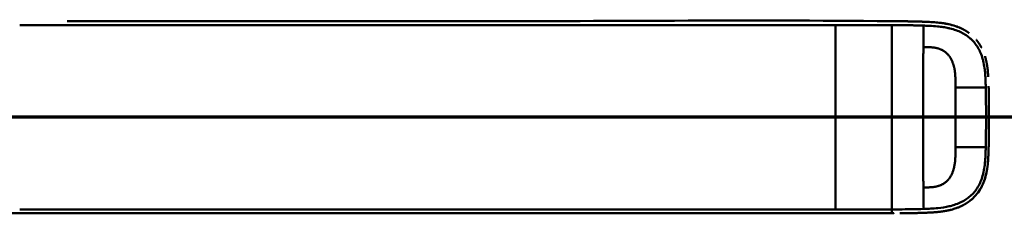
# Model space of a CAD drawing. Header units: millimetres. Extents: x 20 to 833, y 20 to 574.
# Tile 20 of 22: x 581 to 734, y 403 to 434. Entities that reach past the tile are written whole.
import ezdxf

# ---------------------------------------------------------------- set-up
doc = ezdxf.new("R2010")
doc.units = ezdxf.units.MM
doc.header["$LTSCALE"] = 2
for name, color, linetype, lineweight in [('Schnittansichtslinien(DIN)', 7, 'Continuous', 70), ('Sichtbare Kanten(DIN)', 7, 'Continuous', 50), ('Sichtbare tangentiale Kanten(DIN)', 7, 'Continuous', 50)]:
    doc.layers.add(name, color=color, linetype=linetype, lineweight=lineweight)

# ---------------------------------------------------------------- blocks, each defined once
blk = doc.blocks.new('2DTransSchnitt0')
at = {"layer": 'Schnittansichtslinien(DIN)', "linetype": 'Continuous'}
blk.add_line((390.292, 209.235), (259.098, 209.235), dxfattribs=at)

msp = doc.modelspace()

# ---------------------------------------------------------------- linework, layer by layer
at = {"layer": 'Sichtbare Kanten(DIN)'}
for p, q in [((719.159, 433.455), (719.159, 433.455)), ((716.723, 403.47), (716.788, 403.47))]:
    msp.add_line(p, q, dxfattribs=at)
for radius, start, end in [(11.7, 33.30625, 33.34865), (11.6, 32.44432, 32.48803), (11.5, 31.57112, 31.61294), (11.5, 328.39068, 328.43445), (11.7, 326.65937, 326.70471), (11.6, 327.51746, 327.56366)]:
    msp.add_arc((716.932, 418.483), radius, start, end, dxfattribs=at)
for points, degree, knots in [([(587.97, 433.471), (587.971, 433.471), (587.972, 433.471), (587.974, 433.471), (587.976, 433.471), (587.984, 433.471), (587.991, 433.471), (588.01, 433.471), (588.023, 433.471), (588.255, 433.471), (588.474, 433.471), (597.026, 433.471), (605.359, 433.471), (626.192, 433.471), (638.692, 433.471), (673.7, 433.471), (696.211, 433.708), (718.717, 433.461)], 3, [0, 0, 0, 0, 0.0002441, 0.0002441, 0.0007324, 0.0007324, 0.0026855, 0.0026855, 0.0065918, 0.0065918, 0.0722195, 0.0722195, 2.5722195, 2.5722195, 6.3222196, 6.3222196, 13.0748039, 13.0748039, 13.0748039, 13.0748039]), ([(717.678, 433.469), (717.623, 433.469), (717.52, 433.47), (717.416, 433.47), (717.313, 433.47), (717.209, 433.47), (717.16, 433.471)], 5, [0.426031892, 0.426031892, 0.426031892, 0.426031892, 0.426031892, 0.426031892, 0.453945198, 0.478940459, 0.478940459, 0.478940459, 0.478940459, 0.478940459, 0.478940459]), ([(717.678, 433.469), (717.678, 433.469), (717.678, 433.469), (717.678, 433.469), (717.678, 433.469), (717.679, 433.469), (717.679, 433.469), (717.681, 433.469), (717.682, 433.469), (717.687, 433.469), (717.691, 433.469), (717.705, 433.469), (717.716, 433.469), (717.758, 433.468), (717.791, 433.468), (717.919, 433.468), (718.015, 433.467), (718.399, 433.464), (718.687, 433.461), (719.836, 433.447), (720.699, 433.428), (722.134, 433.382), (722.734, 433.36), (724.207, 433.257), (725.077, 433.151), (726.284, 432.857), (726.642, 432.75), (727.115, 432.575), (727.238, 432.526), (727.383, 432.465), (727.406, 432.455), (727.437, 432.442), (727.445, 432.438), (727.457, 432.433), (727.46, 432.432), (727.463, 432.43), (727.464, 432.43), (727.464, 432.43), (727.464, 432.43), (727.464, 432.43), (727.464, 432.43), (727.464, 432.43), (727.464, 432.43), (727.464, 432.43)], 3, [0, 0, 0, 0, 0.0000491, 0.0000491, 0.0000891, 0.0000891, 0.0002091, 0.0002091, 0.0005692, 0.0005692, 0.0016492, 0.0016492, 0.0048893, 0.0048893, 0.0146095, 0.0146095, 0.0437711, 0.0437711, 0.1312516, 0.1312516, 0.3939292, 0.3939292, 0.5799593, 0.5799593, 0.8598793, 0.8598793, 0.9815506, 0.9815506, 1.0251294, 1.0251294, 1.0332986, 1.0332986, 1.036362, 1.036362, 1.037511, 1.037511, 1.0376187, 1.0376187, 1.0376591, 1.0376591, 1.0376718, 1.0376718, 1.0376858, 1.0376858, 1.0376858, 1.0376858]), ([(718.717, 433.461), (718.717, 433.461), (718.717, 433.461), (718.717, 433.461), (718.717, 433.461), (718.718, 433.461), (718.719, 433.461), (718.72, 433.461), (718.722, 433.461), (718.728, 433.461), (718.733, 433.461), (718.758, 433.46), (718.777, 433.46), (718.957, 433.458), (719.121, 433.456), (719.274, 433.454), (719.275, 433.454), (719.274, 433.454)], 3, [0, 0, 0, 0, 0.000011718, 0.000011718, 0.000058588, 0.000058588, 0.000246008, 0.000246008, 0.000620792, 0.000620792, 0.002119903, 0.002119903, 0.008116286, 0.008116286, 0.056609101, 0.056609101, 0.056677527, 0.056677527, 0.056677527, 0.056677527]), ([(718.717, 433.461), (718.717, 433.461), (718.717, 433.461), (718.717, 433.461), (718.717, 433.461), (718.718, 433.461), (718.718, 433.461), (718.72, 433.461), (718.721, 433.461), (718.726, 433.461), (718.729, 433.461), (718.744, 433.461), (718.754, 433.46), (718.797, 433.46), (718.829, 433.46), (718.957, 433.458), (719.053, 433.457), (719.434, 433.452), (719.72, 433.447), (720.435, 433.432), (720.86, 433.422), (721.922, 433.39), (722.552, 433.369), (724.115, 433.268), (725.038, 433.161), (726.293, 432.855), (726.65, 432.747), (727.122, 432.572), (727.246, 432.523), (727.39, 432.462), (727.413, 432.452), (727.444, 432.439), (727.453, 432.435), (727.462, 432.431), (727.462, 432.431), (727.464, 432.43), (727.464, 432.43), (727.464, 432.43), (727.464, 432.43), (727.464, 432.43), (727.464, 432.43), (727.464, 432.43)], 3, [0, 0, 0, 0, 0.00005241, 0.00005241, 0.00009242, 0.00009242, 0.00021245, 0.00021245, 0.0005725, 0.0005725, 0.00165256, 0.00165256, 0.00489264, 0.00489264, 0.01461281, 0.01461281, 0.04377449, 0.04377449, 0.13125587, 0.13125587, 0.2625352, 0.2625352, 0.45952046, 0.45952046, 0.75581351, 0.75581351, 0.87730662, 0.87730662, 0.92088603, 0.92088603, 0.92905535, 0.92905535, 0.93211897, 0.93211897, 0.93240621, 0.93240621, 0.93251398, 0.93251398, 0.93253419, 0.93253419, 0.93255264, 0.93255264, 0.93255264, 0.93255264]), ([(719.855, 433.444), (719.855, 433.444), (719.856, 433.444), (719.856, 433.444), (719.856, 433.444), (719.857, 433.444), (719.857, 433.444), (719.859, 433.444), (719.86, 433.444), (719.863, 433.444), (719.865, 433.444), (719.898, 433.443), (719.93, 433.443), (719.997, 433.441), (720.033, 433.441), (720.195, 433.437), (720.321, 433.434), (720.446, 433.432), (720.448, 433.432), (720.45, 433.431), (720.45, 433.431), (720.45, 433.431)], 3, [0, 0, 0, 0, 0.000037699, 0.000037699, 0.000112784, 0.000112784, 0.000262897, 0.000262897, 0.000563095, 0.000563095, 0.00116347, 0.00116347, 0.010769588, 0.010769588, 0.02174435, 0.02174435, 0.060254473, 0.060254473, 0.060863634, 0.060863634, 0.06090746, 0.06090746, 0.06090746, 0.06090746]), ([(721.114, 433.414), (721.114, 433.414), (721.115, 433.414), (721.115, 433.414), (721.115, 433.414), (721.116, 433.414), (721.116, 433.414), (721.118, 433.414), (721.119, 433.414), (721.123, 433.414), (721.127, 433.414), (721.141, 433.414), (721.152, 433.413), (721.194, 433.412), (721.225, 433.411), (721.351, 433.407), (721.445, 433.404), (721.547, 433.401), (721.556, 433.401), (721.571, 433.4), (721.578, 433.4), (721.584, 433.4), (721.585, 433.4), (721.585, 433.4), (721.585, 433.4), (721.585, 433.4), (721.585, 433.4), (721.585, 433.4), (721.585, 433.4), (721.585, 433.4)], 3, [0, 0, 0, 0, 0.00008353, 0.00008353, 0.00012354, 0.00012354, 0.000243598, 0.000243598, 0.00060375, 0.00060375, 0.001683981, 0.001683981, 0.004924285, 0.004924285, 0.014644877, 0.014644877, 0.043810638, 0.043810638, 0.046544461, 0.046544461, 0.048595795, 0.048595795, 0.048641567, 0.048641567, 0.048665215, 0.048665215, 0.048677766, 0.048677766, 0.048692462, 0.048692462, 0.048692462, 0.048692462]), ([(728.897, 431.599), (728.673, 431.767), (728.396, 431.953), (728.11, 432.121), (727.815, 432.272), (727.514, 432.408), (727.464, 432.43)], 5, [0.94147194, 0.94147194, 0.94147194, 0.94147194, 0.94147194, 0.94147194, 1.09060804, 1.12015227, 1.12015227, 1.12015227, 1.12015227, 1.12015227, 1.12015227]), ([(730.788, 429.375), (730.77, 429.409), (730.631, 429.668), (730.479, 429.918), (730.316, 430.157), (730.141, 430.386), (729.981, 430.576)], 5, [0.63578119, 0.63578119, 0.63578119, 0.63578119, 0.63578119, 0.63578119, 0.65520572, 0.78405735, 0.78405735, 0.78405735, 0.78405735, 0.78405735, 0.78405735]), ([(731.724, 426.286), (731.69, 426.534), (731.633, 426.878), (731.565, 427.221), (731.482, 427.56), (731.385, 427.893), (731.356, 427.987)], 5, [0.31433668, 0.31433668, 0.31433668, 0.31433668, 0.31433668, 0.31433668, 0.43750456, 0.48594884, 0.48594884, 0.48594884, 0.48594884, 0.48594884, 0.48594884]), ([(731.724, 426.286), (731.724, 426.286), (731.724, 426.286), (731.724, 426.286), (731.725, 426.286), (731.725, 426.285), (731.725, 426.285), (731.725, 426.283), (731.725, 426.282), (731.726, 426.277), (731.726, 426.274), (731.728, 426.26), (731.73, 426.249), (731.736, 426.206), (731.74, 426.174), (731.756, 426.046), (731.768, 425.95), (731.811, 425.565), (731.835, 425.274), (731.858, 424.922), (731.862, 424.86), (731.866, 424.798)], 3, [0, 0, 0, 0, 0.00003489, 0.00003489, 0.00007493, 0.00007493, 0.00019502, 0.00019502, 0.00055514, 0.00055514, 0.00163526, 0.00163526, 0.00487537, 0.00487537, 0.01459547, 0.01459547, 0.04375692, 0.04375692, 0.13126731, 0.13126731, 0.14987755, 0.14987755, 0.14987755, 0.14987755]), ([(731.92, 423.338), (731.92, 423.338), (731.92, 423.338), (731.92, 423.337), (731.92, 423.337), (731.92, 423.337), (731.92, 423.336), (731.92, 423.333), (731.92, 423.33), (731.92, 423.314), (731.92, 423.301), (731.923, 423.187), (731.925, 423.086), (731.928, 422.974), (731.928, 422.951), (731.928, 422.951)], 3, [0, 0, 0, 0, 0.000014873, 0.000014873, 0.000074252, 0.000074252, 0.00019292, 0.00019292, 0.001142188, 0.001142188, 0.004938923, 0.004938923, 0.03531761, 0.03531761, 0.038680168, 0.038680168, 0.038680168, 0.038680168]), ([(731.944, 422.144), (731.941, 422.278), (731.939, 422.413), (731.936, 422.548), (731.934, 422.683), (731.931, 422.817), (731.928, 422.951)], 3, [0.366689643, 0.366689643, 0.366689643, 0.366689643, 0.406900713, 0.406900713, 0.406900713, 0.447266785, 0.447266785, 0.447266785, 0.447266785]), ([(731.944, 422.144), (731.944, 422.144), (731.944, 422.143), (731.944, 422.143), (731.944, 422.143), (731.944, 422.142), (731.944, 422.142), (731.944, 422.14), (731.944, 422.139), (731.944, 422.134), (731.944, 422.131), (731.944, 422.116), (731.944, 422.105), (731.945, 422.062), (731.945, 422.03), (731.948, 421.9), (731.949, 421.803), (731.951, 421.679), (731.951, 421.653), (731.952, 421.613), (731.952, 421.599), (731.952, 421.579), (731.953, 421.573), (731.953, 421.563), (731.953, 421.559), (731.953, 421.554), (731.953, 421.553), (731.953, 421.55), (731.953, 421.549), (731.953, 421.548), (731.953, 421.548), (731.953, 421.547), (731.953, 421.547), (731.953, 421.547), (731.953, 421.547), (731.953, 421.546), (731.953, 421.546), (731.953, 421.546), (731.953, 421.546), (731.953, 421.546)], 3, [0, 0, 0, 0, 0.000053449, 0.000053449, 0.000093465, 0.000093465, 0.000213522, 0.000213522, 0.000573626, 0.000573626, 0.001653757, 0.001653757, 0.004893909, 0.004893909, 0.014614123, 0.014614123, 0.043774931, 0.043774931, 0.051769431, 0.051769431, 0.055766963, 0.055766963, 0.057765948, 0.057765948, 0.05876565, 0.05876565, 0.059265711, 0.059265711, 0.059515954, 0.059515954, 0.059641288, 0.059641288, 0.059704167, 0.059704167, 0.059735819, 0.059735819, 0.059751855, 0.059751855, 0.059768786, 0.059768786, 0.059768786, 0.059768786]), ([(731.961, 420.959), (731.959, 421.1), (731.957, 421.241), (731.955, 421.382), (731.955, 421.436), (731.954, 421.491), (731.953, 421.546)], 3, [0.248417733, 0.248417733, 0.248417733, 0.248417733, 0.290654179, 0.290654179, 0.290654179, 0.307101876, 0.307101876, 0.307101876, 0.307101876]), ([(731.961, 420.959), (731.961, 420.959), (731.961, 420.959), (731.961, 420.958), (731.961, 420.958), (731.961, 420.958), (731.961, 420.957), (731.961, 420.956), (731.961, 420.954), (731.961, 420.95), (731.961, 420.946), (731.961, 420.932), (731.961, 420.921), (731.962, 420.878), (731.962, 420.845), (731.963, 420.716), (731.964, 420.618), (731.966, 420.497), (731.966, 420.473), (731.966, 420.436), (731.966, 420.424), (731.966, 420.406), (731.966, 420.4), (731.967, 420.391), (731.967, 420.388), (731.967, 420.383), (731.967, 420.382), (731.967, 420.379), (731.967, 420.379), (731.967, 420.377), (731.967, 420.377), (731.967, 420.376), (731.967, 420.376), (731.967, 420.376), (731.967, 420.376), (731.967, 420.376), (731.967, 420.376), (731.967, 420.376), (731.967, 420.376), (731.967, 420.376)], 3, [0, 0, 0, 0, 0.000031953, 0.000031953, 0.000071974, 0.000071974, 0.000192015, 0.000192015, 0.000552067, 0.000552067, 0.001632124, 0.001632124, 0.004872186, 0.004872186, 0.014592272, 0.014592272, 0.043752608, 0.043752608, 0.05104132, 0.05104132, 0.054685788, 0.054685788, 0.056508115, 0.056508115, 0.057419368, 0.057419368, 0.057875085, 0.057875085, 0.058103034, 0.058103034, 0.0582171, 0.0582171, 0.058274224, 0.058274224, 0.058302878, 0.058302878, 0.058317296, 0.058317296, 0.058332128, 0.058332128, 0.058332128, 0.058332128]), ([(731.971, 419.797), (731.97, 419.938), (731.969, 420.078), (731.968, 420.218), (731.968, 420.27), (731.967, 420.323), (731.967, 420.376)], 3, [0.132443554, 0.132443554, 0.132443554, 0.132443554, 0.174407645, 0.174407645, 0.174407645, 0.190155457, 0.190155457, 0.190155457, 0.190155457]), ([(731.975, 418.693), (731.975, 418.693), (731.975, 418.693), (731.975, 418.692), (731.975, 418.692), (731.975, 418.692), (731.975, 418.691), (731.975, 418.69), (731.975, 418.688), (731.975, 418.684), (731.975, 418.68), (731.975, 418.666), (731.975, 418.655), (731.975, 418.612), (731.975, 418.579), (731.975, 418.45), (731.975, 418.352), (731.975, 417.964), (731.974, 417.672), (731.97, 416.943), (731.967, 416.506), (731.958, 415.74), (731.953, 415.412), (731.933, 414.132), (731.923, 413.177), (731.871, 412.227)], 3, [0, 0, 0, 0, 0.00008576, 0.00008576, 0.00012576, 0.00012576, 0.00024577, 0.00024577, 0.00060577, 0.00060577, 0.00168578, 0.00168578, 0.0049258, 0.0049258, 0.01464581, 0.01464581, 0.04380589, 0.04380589, 0.13128689, 0.13128689, 0.26250768, 0.26250768, 0.36092522, 0.36092522, 0.64677921, 0.64677921, 0.64677921, 0.64677921]), ([(731.971, 419.797), (731.971, 419.797), (731.971, 419.797), (731.971, 419.797), (731.971, 419.796), (731.971, 419.796), (731.971, 419.796), (731.971, 419.794), (731.971, 419.793), (731.971, 419.788), (731.971, 419.784), (731.971, 419.77), (731.971, 419.759), (731.972, 419.716), (731.972, 419.684), (731.972, 419.554), (731.973, 419.457), (731.975, 419.068), (731.975, 418.776), (731.975, 418.047), (731.974, 417.61), (731.969, 416.767), (731.965, 416.372), (731.96, 415.956)], 3, [0, 0, 0, 0, 0.00006518, 0.00006518, 0.00010518, 0.00010518, 0.00022519, 0.00022519, 0.00058521, 0.00058521, 0.00166523, 0.00166523, 0.00490526, 0.00490526, 0.01462529, 0.01462529, 0.04378543, 0.04378543, 0.13126692, 0.13126692, 0.26248759, 0.26248759, 0.38414891, 0.38414891, 0.38414891, 0.38414891]), ([(731.973, 417.6), (731.974, 417.658), (731.974, 417.759), (731.974, 417.861), (731.975, 417.962), (731.975, 418.064), (731.975, 418.108)], 5, [0.378128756, 0.378128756, 0.378128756, 0.378128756, 0.378128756, 0.378128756, 0.40694036, 0.42880411, 0.42880411, 0.42880411, 0.42880411, 0.42880411, 0.42880411]), ([(731.966, 416.527), (731.966, 416.527), (731.966, 416.526), (731.966, 416.526), (731.966, 416.526), (731.966, 416.525), (731.966, 416.525), (731.966, 416.523), (731.966, 416.522), (731.966, 416.517), (731.966, 416.514), (731.966, 416.499), (731.966, 416.488), (731.966, 416.445), (731.965, 416.413), (731.964, 416.283), (731.963, 416.186), (731.96, 415.924), (731.958, 415.758), (731.956, 415.593)], 3, [0, 0, 0, 0, 0.000075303, 0.000075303, 0.000115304, 0.000115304, 0.000235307, 0.000235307, 0.000595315, 0.000595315, 0.001675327, 0.001675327, 0.004915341, 0.004915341, 0.014635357, 0.014635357, 0.043795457, 0.043795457, 0.093385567, 0.093385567, 0.093385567, 0.093385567]), ([(731.953, 415.373), (731.953, 415.369), (731.951, 415.267), (731.942, 414.674), (731.932, 414.134), (731.919, 413.594)], 3, [0.11540999, 0.11540999, 0.11540999, 0.11540999, 0.13127697, 0.13127697, 0.29329903, 0.29329903, 0.29329903, 0.29329903]), ([(731.928, 413.987), (731.928, 413.987), (731.928, 413.987), (731.928, 413.987), (731.928, 413.987), (731.928, 413.986), (731.928, 413.986), (731.928, 413.984), (731.928, 413.983), (731.928, 413.978), (731.928, 413.975), (731.927, 413.96), (731.927, 413.95), (731.926, 413.906), (731.926, 413.874), (731.923, 413.759), (731.921, 413.677), (731.919, 413.594)], 3, [0, 0, 0, 0, 0.000033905, 0.000033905, 0.000073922, 0.000073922, 0.000193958, 0.000193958, 0.000554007, 0.000554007, 0.001634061, 0.001634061, 0.004874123, 0.004874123, 0.014594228, 0.014594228, 0.039322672, 0.039322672, 0.039322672, 0.039322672]), ([(731.953, 415.373), (731.953, 415.373), (731.953, 415.373), (731.953, 415.372), (731.953, 415.372), (731.953, 415.372), (731.953, 415.371), (731.953, 415.37), (731.953, 415.368), (731.953, 415.364), (731.952, 415.36), (731.952, 415.346), (731.952, 415.335), (731.951, 415.292), (731.951, 415.259), (731.949, 415.13), (731.947, 415.033), (731.945, 414.899), (731.945, 414.862), (731.944, 414.812), (731.944, 414.799), (731.943, 414.782), (731.943, 414.78), (731.943, 414.777), (731.943, 414.777), (731.943, 414.776), (731.943, 414.776), (731.943, 414.776), (731.943, 414.776), (731.943, 414.776), (731.943, 414.776), (731.943, 414.776)], 3, [0, 0, 0, 0, 0.000042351, 0.000042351, 0.000082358, 0.000082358, 0.000202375, 0.000202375, 0.000562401, 0.000562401, 0.001642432, 0.001642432, 0.004882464, 0.004882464, 0.014602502, 0.014602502, 0.043762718, 0.043762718, 0.054697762, 0.054697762, 0.058798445, 0.058798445, 0.059567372, 0.059567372, 0.059642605, 0.059642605, 0.059680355, 0.059680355, 0.059699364, 0.059699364, 0.059718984, 0.059718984, 0.059718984, 0.059718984]), ([(731.953, 415.373), (731.953, 415.367), (731.951, 415.261), (731.949, 415.114), (731.947, 415.023), (731.945, 414.899), (731.945, 414.865), (731.944, 414.819), (731.944, 414.806), (731.943, 414.788), (731.943, 414.784), (731.943, 414.778), (731.943, 414.778), (731.943, 414.777), (731.943, 414.777), (731.943, 414.776), (731.943, 414.776), (731.943, 414.776), (731.943, 414.776), (731.943, 414.776), (731.943, 414.776), (731.943, 414.776)], 3, [0.442471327, 0.442471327, 0.442471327, 0.442471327, 0.459325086, 0.459325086, 0.486465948, 0.486465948, 0.496643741, 0.496643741, 0.500460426, 0.500460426, 0.501891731, 0.501891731, 0.502039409, 0.502039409, 0.502113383, 0.502113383, 0.502150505, 0.502150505, 0.502169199, 0.502169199, 0.502188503, 0.502188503, 0.502188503, 0.502188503]), ([(731.919, 413.594), (731.902, 412.856), (731.878, 412.114), (731.732, 410.568), (731.599, 409.755), (731.289, 408.735), (731.202, 408.485), (731.07, 408.161), (731.035, 408.081), (730.988, 407.975), (730.976, 407.948), (730.946, 407.883), (730.919, 407.827), (730.908, 407.805)], 3, [0, 0, 0, 0, 0.22193197, 0.22193197, 0.46716063, 0.46716063, 0.54829254, 0.54829254, 0.57530613, 0.57530613, 0.58430947, 0.58430947, 0.59766622, 0.59766622, 0.59766622, 0.59766622]), ([(731.455, 409.302), (731.462, 409.327), (731.543, 409.635), (731.611, 409.947), (731.669, 410.261), (731.716, 410.576), (731.753, 410.866)], 5, [1.29338836, 1.29338836, 1.29338836, 1.29338836, 1.29338836, 1.29338836, 1.30638847, 1.4503927, 1.4503927, 1.4503927, 1.4503927, 1.4503927, 1.4503927]), ([(731.455, 409.302), (731.455, 409.301), (731.455, 409.301), (731.455, 409.301), (731.455, 409.301), (731.455, 409.301), (731.455, 409.301), (731.455, 409.3), (731.455, 409.299), (731.453, 409.291), (731.451, 409.283), (731.446, 409.266), (731.443, 409.257), (731.434, 409.223), (731.427, 409.198), (731.383, 409.042), (731.344, 408.911), (731.244, 408.608), (731.181, 408.437), (730.818, 407.538), (730.408, 406.855), (729.732, 406.078), (729.539, 405.883), (729.269, 405.641), (729.2, 405.582), (729.106, 405.506), (729.083, 405.487), (729.03, 405.444), (728.992, 405.415), (728.969, 405.397)], 3, [0, 0, 0, 0, 0.00001917, 0.00001917, 0.00005748, 0.00005748, 0.0001341, 0.0001341, 0.00028731, 0.00028731, 0.00273867, 0.00273867, 0.00568458, 0.00568458, 0.01354037, 0.01354037, 0.0554501, 0.0554501, 0.11134724, 0.11134724, 0.35517064, 0.35517064, 0.44356655, 0.44356655, 0.47298673, 0.47298673, 0.48279188, 0.48279188, 0.49507845, 0.49507845, 0.49507845, 0.49507845]), ([(730.096, 406.505), (730.229, 406.672), (730.409, 406.918), (730.576, 407.176), (730.729, 407.445), (730.869, 407.723), (730.908, 407.805)], 5, [0.97812109, 0.97812109, 0.97812109, 0.97812109, 0.97812109, 0.97812109, 1.08869603, 1.13469167, 1.13469167, 1.13469167, 1.13469167, 1.13469167, 1.13469167]), ([(727.357, 404.465), (727.429, 404.496), (727.769, 404.644), (728.101, 404.813), (728.424, 405.003), (728.734, 405.216), (728.969, 405.397)], 5, [0.61062923, 0.61062923, 0.61062923, 0.61062923, 0.61062923, 0.61062923, 0.65331117, 0.81171679, 0.81171679, 0.81171679, 0.81171679, 0.81171679, 0.81171679]), ([(567.704, 403.47), (568.133, 403.47), (568.574, 403.47), (569.024, 403.47), (571.555, 403.47), (574.296, 403.47), (577.037, 403.47), (579.286, 403.47), (581.557, 403.47), (583.827, 403.47), (593.931, 403.47), (604.08, 403.47), (614.203, 403.47), (631.111, 403.47), (648.037, 403.47), (664.95, 403.47), (673.406, 403.47), (681.866, 403.47), (690.323, 403.47), (694.552, 403.47), (698.779, 403.47), (703.009, 403.47), (705.673, 403.47), (708.35, 403.47), (710.996, 403.47), (712.551, 403.47), (714.084, 403.47), (715.631, 403.47), (715.993, 403.47), (716.35, 403.47), (716.723, 403.47)], 3, [4.0756553, 4.0756553, 4.0756553, 4.0756553, 4.2235005, 4.2235005, 4.2235005, 5.0551855, 5.0551855, 5.0551855, 5.7376751, 5.7376751, 5.7376751, 8.7756456, 8.7756456, 8.7756456, 13.8502555, 13.8502555, 13.8502555, 16.3875605, 16.3875605, 16.3875605, 17.6562129, 17.6562129, 17.6562129, 18.4553381, 18.4553381, 18.4553381, 18.9248654, 18.9248654, 18.9248654, 19.0347624, 19.0347624, 19.0347624, 19.0347624]), ([(717.094, 403.47), (717.094, 403.47), (717.094, 403.47), (717.094, 403.47), (717.094, 403.47), (717.094, 403.47), (717.093, 403.47), (717.093, 403.47), (717.092, 403.47), (717.09, 403.47), (717.088, 403.47), (717.068, 403.47), (717.05, 403.47), (717.008, 403.47), (716.984, 403.47), (716.928, 403.47), (716.895, 403.47), (716.853, 403.47), (716.842, 403.47), (716.827, 403.47), (716.824, 403.47), (716.819, 403.47), (716.818, 403.47), (716.816, 403.47), (716.816, 403.47), (716.815, 403.47), (716.815, 403.47), (716.815, 403.47), (716.815, 403.47), (716.815, 403.47)], 3, [0, 0, 0, 0, 0.000010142, 0.000010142, 0.000037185, 0.000037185, 0.000109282, 0.000109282, 0.000301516, 0.000301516, 0.000814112, 0.000814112, 0.00628175, 0.00628175, 0.013571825, 0.013571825, 0.023292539, 0.023292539, 0.026532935, 0.026532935, 0.027613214, 0.027613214, 0.02797342, 0.02797342, 0.028093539, 0.028093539, 0.028133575, 0.028133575, 0.028179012, 0.028179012, 0.028179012, 0.028179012]), ([(719.211, 403.487), (719.211, 403.487), (719.21, 403.487), (719.21, 403.487), (719.21, 403.487), (719.209, 403.487), (719.209, 403.487), (719.207, 403.487), (719.206, 403.486), (719.202, 403.486), (719.198, 403.486), (719.184, 403.486), (719.173, 403.486), (719.131, 403.485), (719.099, 403.485), (718.972, 403.483), (718.876, 403.482), (718.751, 403.481), (718.722, 403.48), (718.679, 403.48), (718.664, 403.48), (718.642, 403.48), (718.635, 403.479), (718.624, 403.479), (718.62, 403.479), (718.615, 403.479), (718.613, 403.479), (718.61, 403.479), (718.609, 403.479), (718.608, 403.479), (718.608, 403.479), (718.607, 403.479), (718.607, 403.479), (718.606, 403.479), (718.606, 403.479), (718.606, 403.479), (718.606, 403.479), (718.606, 403.479), (718.606, 403.479), (718.606, 403.479)], 3, [0, 0, 0, 0, 0.000043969, 0.000043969, 0.000083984, 0.000083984, 0.000204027, 0.000204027, 0.000564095, 0.000564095, 0.001644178, 0.001644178, 0.004884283, 0.004884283, 0.014604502, 0.014604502, 0.04376599, 0.04376599, 0.052593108, 0.052593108, 0.057007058, 0.057007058, 0.059214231, 0.059214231, 0.060317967, 0.060317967, 0.060869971, 0.060869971, 0.061146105, 0.061146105, 0.061284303, 0.061284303, 0.061353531, 0.061353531, 0.061388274, 0.061388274, 0.061405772, 0.061405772, 0.061423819, 0.061423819, 0.061423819, 0.061423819]), ([(719.211, 403.487), (719.221, 403.487), (719.231, 403.487), (719.435, 403.49), (719.627, 403.493), (719.819, 403.496)], 3, [0.247650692, 0.247650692, 0.247650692, 0.247650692, 0.250845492, 0.250845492, 0.310534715, 0.310534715, 0.310534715, 0.310534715]), ([(720.428, 403.509), (720.428, 403.509), (720.428, 403.509), (720.428, 403.509), (720.428, 403.509), (720.427, 403.509), (720.427, 403.509), (720.425, 403.509), (720.424, 403.509), (720.42, 403.509), (720.416, 403.509), (720.402, 403.509), (720.392, 403.508), (720.35, 403.507), (720.318, 403.507), (720.192, 403.504), (720.097, 403.502), (719.971, 403.499), (719.941, 403.499), (719.895, 403.498), (719.88, 403.498), (719.857, 403.497), (719.849, 403.497), (719.838, 403.497), (719.834, 403.497), (719.828, 403.497), (719.826, 403.497), (719.823, 403.497), (719.823, 403.497), (719.821, 403.496), (719.821, 403.496), (719.82, 403.496), (719.82, 403.496), (719.819, 403.496), (719.819, 403.496), (719.819, 403.496), (719.819, 403.496), (719.819, 403.496), (719.819, 403.496), (719.819, 403.496)], 3, [0, 0, 0, 0, 0.000046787, 0.000046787, 0.000086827, 0.000086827, 0.000206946, 0.000206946, 0.000567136, 0.000567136, 0.001647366, 0.001647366, 0.004887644, 0.004887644, 0.014608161, 0.014608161, 0.043771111, 0.043771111, 0.053078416, 0.053078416, 0.057732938, 0.057732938, 0.060060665, 0.060060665, 0.061224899, 0.061224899, 0.061807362, 0.061807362, 0.062098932, 0.062098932, 0.062245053, 0.062245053, 0.062318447, 0.062318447, 0.062355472, 0.062355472, 0.062374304, 0.062374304, 0.062394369, 0.062394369, 0.062394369, 0.062394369]), ([(720.428, 403.509), (720.437, 403.509), (720.445, 403.51), (720.655, 403.514), (720.857, 403.519), (721.072, 403.526), (721.086, 403.526), (721.101, 403.526)], 3, [0.373932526, 0.373932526, 0.373932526, 0.373932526, 0.376597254, 0.376597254, 0.439473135, 0.439473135, 0.443987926, 0.443987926, 0.443987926, 0.443987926]), ([(721.59, 403.541), (721.59, 403.541), (721.589, 403.541), (721.589, 403.541), (721.589, 403.541), (721.589, 403.541), (721.589, 403.541), (721.588, 403.541), (721.587, 403.541), (721.584, 403.541), (721.582, 403.541), (721.573, 403.541), (721.567, 403.541), (721.541, 403.54), (721.521, 403.539), (721.443, 403.537), (721.383, 403.535), (721.287, 403.532), (721.25, 403.531), (721.194, 403.529), (721.176, 403.529), (721.148, 403.528), (721.138, 403.527), (721.124, 403.527), (721.12, 403.527), (721.113, 403.527), (721.11, 403.527), (721.107, 403.527), (721.105, 403.527), (721.104, 403.526), (721.103, 403.526), (721.102, 403.526), (721.102, 403.526), (721.101, 403.526), (721.101, 403.526), (721.101, 403.526), (721.101, 403.526), (721.101, 403.526), (721.101, 403.526), (721.101, 403.526), (721.101, 403.526), (721.101, 403.526)], 3, [0, 0, 0, 0, 0.000030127, 0.000030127, 0.00007034, 0.00007034, 0.000146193, 0.000146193, 0.000373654, 0.000373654, 0.001055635, 0.001055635, 0.003100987, 0.003100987, 0.009236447, 0.009236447, 0.027643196, 0.027643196, 0.039082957, 0.039082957, 0.044805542, 0.044805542, 0.047668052, 0.047668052, 0.049100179, 0.049100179, 0.049817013, 0.049817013, 0.050176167, 0.050176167, 0.050356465, 0.050356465, 0.050447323, 0.050447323, 0.050493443, 0.050493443, 0.050517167, 0.050517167, 0.050529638, 0.050529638, 0.050543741, 0.050543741, 0.050543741, 0.050543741]), ([(721.59, 403.541), (721.613, 403.542), (721.636, 403.543), (721.702, 403.545), (721.745, 403.547), (721.788, 403.548)], 3, [0.495122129, 0.495122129, 0.495122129, 0.495122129, 0.502349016, 0.502349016, 0.515895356, 0.515895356, 0.515895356, 0.515895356]), ([(721.788, 403.548), (721.788, 403.548), (722.204, 403.562), (722.988, 403.593), (723.765, 403.64), (724.524, 403.721), (725.271, 403.852), (725.62, 403.927)], 5, [0, 0, 0, 0, 0, 0, 0.00023388, 0.21792631, 0.41257681, 0.41257681, 0.41257681, 0.41257681, 0.41257681, 0.41257681]), ([(727.357, 404.465), (727.357, 404.465), (727.357, 404.465), (727.356, 404.465), (727.356, 404.465), (727.356, 404.465), (727.355, 404.464), (727.354, 404.464), (727.352, 404.463), (727.346, 404.46), (727.341, 404.458), (727.324, 404.451), (727.312, 404.446), (727.233, 404.414), (727.167, 404.387), (727.01, 404.327), (726.92, 404.294), (726.586, 404.178), (726.339, 404.103), (726.005, 404.016), (725.921, 403.995), (725.808, 403.969), (725.78, 403.962), (725.708, 403.946), (725.65, 403.933), (725.62, 403.927)], 3, [0, 0, 0, 0, 0.00001147, 0.00001147, 0.00004801, 0.00004801, 0.00019399, 0.00019399, 0.00077765, 0.00077765, 0.0024395, 0.0024395, 0.006871, 0.006871, 0.03050718, 0.03050718, 0.06202333, 0.06202333, 0.14611606, 0.14611606, 0.17412924, 0.17412924, 0.18346635, 0.18346635, 0.19788022, 0.19788022, 0.19788022, 0.19788022])]:
    msp.add_open_spline(points, degree=degree, knots=knots, dxfattribs=at)
for points, degree in [([(722.693, 433.356), (722.513, 433.365), (722.332, 433.373), (722.151, 433.38), (721.97, 433.387), (721.788, 433.393)], 5), ([(725.773, 432.98), (725.447, 433.055), (725.118, 433.118), (724.787, 433.17), (724.454, 433.213), (724.119, 433.249)], 5), ([(718.022, 403.474), (718.218, 403.476), (718.412, 403.477), (718.606, 403.479)], 3)]:
    msp.add_open_spline(points, degree=degree, dxfattribs=at)
at = {"layer": 'Sichtbare tangentiale Kanten(DIN)'}
for p, q in [((726.744, 423.128), (726.744, 423.137)), ((731.468, 423.128), (726.744, 423.128)), ((708, 418.471), (580.527, 418.471)), ((731.468, 413.813), (726.744, 413.813)), ((726.744, 413.813), (726.744, 413.804)), ((716.781, 404.081), (716.789, 404.081))]:
    msp.add_line(p, q, dxfattribs=at)
for centre, major_axis, start_param, end_param in [((726.826, 417.911), (-0.005, 10.727), 1.0628535, 1.5185692), ((726.826, 419.03), (-0.005, -10.727), 4.7645546, 5.2203318)]:
    msp.add_ellipse(centre, major_axis=major_axis, ratio=0.0085792, start_param=start_param, end_param=end_param, dxfattribs=at)
for points, degree, knots in [([(580.527, 432.86), (581.855, 432.86), (583.183, 432.86), (584.511, 432.86), (585.063, 432.86), (585.615, 432.86), (586.167, 432.86), (586.942, 432.86), (587.716, 432.86), (588.49, 432.86), (588.903, 432.86), (589.315, 432.86), (589.727, 432.86), (590.643, 432.86), (591.559, 432.86), (592.475, 432.86), (599.115, 432.86), (605.755, 432.86), (612.394, 432.86)], 3, [0, 0, 0, 0, 0.3984119, 0.3984119, 0.3984119, 0.558361, 0.558361, 0.558361, 0.7963648, 0.7963648, 0.7963648, 0.9137852, 0.9137852, 0.9137852, 1.1948602, 1.1948602, 1.1948602, 3.18679, 3.18679, 3.18679, 3.18679]), ([(612.394, 432.86), (638.952, 432.86), (665.509, 432.86), (692.067, 432.86), (693.445, 432.86), (694.823, 432.86), (696.201, 432.86), (697.478, 432.86), (698.756, 432.86), (700.033, 432.86), (702.689, 432.86), (705.345, 432.86), (708, 432.86)], 3, [3.18679, 3.18679, 3.18679, 3.18679, 11.1540994, 11.1540994, 11.1540994, 11.5711487, 11.5711487, 11.5711487, 11.9507559, 11.9507559, 11.9507559, 12.7474629, 12.7474629, 12.7474629, 12.7474629]), ([(708, 432.86), (708.169, 432.86), (708.34, 432.86), (708.509, 432.86), (708.707, 432.86), (708.905, 432.86), (709.121, 432.86), (709.52, 432.86), (709.868, 432.86), (710.207, 432.86), (710.24, 432.86), (710.276, 432.86), (710.314, 432.86), (710.663, 432.86), (710.988, 432.86), (711.32, 432.86), (711.685, 432.86), (712.046, 432.86), (712.409, 432.86), (712.772, 432.86), (713.133, 432.86), (713.49, 432.86), (713.628, 432.86), (713.769, 432.86), (713.91, 432.86), (714.136, 432.86), (714.359, 432.86), (714.585, 432.86), (714.956, 432.86), (715.323, 432.86), (715.694, 432.86), (716.056, 432.86), (716.421, 432.86), (716.772, 432.86), (716.782, 432.86), (716.785, 432.86), (716.789, 432.86)], 3, [0, 0, 0, 0, 0.05078067, 0.05078067, 0.05078067, 0.1102021, 0.1102021, 0.1102021, 0.2202767, 0.2202767, 0.2202767, 0.23095286, 0.23095286, 0.23095286, 0.33022951, 0.33022951, 0.33022951, 0.4395805, 0.4395805, 0.4395805, 0.54854182, 0.54854182, 0.54854182, 0.59063446, 0.59063446, 0.59063446, 0.6580998, 0.6580998, 0.6580998, 0.76890548, 0.76890548, 0.76890548, 0.8770848, 0.8770848, 0.8770848, 0.87997457, 0.87997457, 0.87997457, 0.87997457]), ([(716.789, 432.86), (716.808, 432.86), (716.828, 432.86), (716.848, 432.86), (717.058, 432.86), (717.265, 432.86), (717.472, 432.859), (717.679, 432.859), (717.885, 432.858), (718.092, 432.856), (718.299, 432.855), (718.505, 432.853), (718.71, 432.851), (718.787, 432.85), (718.864, 432.849), (718.942, 432.848), (719.07, 432.847), (719.199, 432.845), (719.328, 432.843), (719.535, 432.84), (719.739, 432.837), (719.943, 432.833), (720.147, 432.829), (720.352, 432.825), (720.557, 432.82), (720.762, 432.815), (720.965, 432.81), (721.166, 432.804), (721.367, 432.798), (721.57, 432.792), (721.772, 432.785)], 3, [0, 0, 0, 0, 0.00593799, 0.00593799, 0.00593799, 0.06876696, 0.06876696, 0.06876696, 0.13141451, 0.13141451, 0.13141451, 0.19404693, 0.19404693, 0.19404693, 0.2177013, 0.2177013, 0.2177013, 0.25674204, 0.25674204, 0.25674204, 0.3195011, 0.3195011, 0.3195011, 0.38223166, 0.38223166, 0.38223166, 0.44495846, 0.44495846, 0.44495846, 0.5075707, 0.5075707, 0.5075707, 0.5075707]), ([(721.772, 432.785), (721.815, 432.783), (721.859, 432.782), (721.903, 432.78), (722.169, 432.771), (722.434, 432.761), (722.693, 432.748), (723.109, 432.728), (723.52, 432.702), (723.942, 432.662), (724.233, 432.634), (724.522, 432.6), (724.802, 432.558), (725.082, 432.516), (725.35, 432.468), (725.616, 432.41), (725.704, 432.391), (725.793, 432.37), (725.883, 432.348), (726.2, 432.271), (726.514, 432.178), (726.812, 432.072), (727.11, 431.965), (727.395, 431.845), (727.676, 431.704), (727.922, 431.581), (728.166, 431.441), (728.397, 431.287), (728.628, 431.133), (728.844, 430.968), (729.05, 430.787), (729.103, 430.741), (729.156, 430.693), (729.208, 430.644), (729.437, 430.428), (729.649, 430.194), (729.842, 429.944), (730.035, 429.694), (730.209, 429.427), (730.363, 429.148), (730.511, 428.878), (730.641, 428.597), (730.755, 428.302), (730.869, 428.007), (730.967, 427.697), (731.052, 427.364), (731.058, 427.34), (731.064, 427.318), (731.069, 427.297), (731.158, 426.933), (731.232, 426.539), (731.289, 426.114), (731.323, 425.855), (731.349, 425.608), (731.371, 425.347), (731.374, 425.315), (731.376, 425.286), (731.378, 425.258), (731.404, 424.93), (731.423, 424.593), (731.437, 424.241), (731.451, 423.888), (731.457, 423.625), (731.468, 423.128)], 3, [0, 0, 0, 0, 0.0135271, 0.0135271, 0.0135271, 0.0957917, 0.0957917, 0.0957917, 0.2275588, 0.2275588, 0.2275588, 0.3181985, 0.3181985, 0.3181985, 0.4088383, 0.4088383, 0.4088383, 0.4385873, 0.4385873, 0.4385873, 0.5430912, 0.5430912, 0.5430912, 0.6475951, 0.6475951, 0.6475951, 0.7390043, 0.7390043, 0.7390043, 0.8304135, 0.8304135, 0.8304135, 0.8537246, 0.8537246, 0.8537246, 0.9560852, 0.9560852, 0.9560852, 1.0584459, 1.0584459, 1.0584459, 1.157356, 1.157356, 1.157356, 1.2562662, 1.2562662, 1.2562662, 1.263312, 1.263312, 1.263312, 1.386941, 1.386941, 1.386941, 1.4624438, 1.4624438, 1.4624438, 1.4715048, 1.4715048, 1.4715048, 1.5781325, 1.5781325, 1.5781325, 1.6847601, 1.6847601, 1.6847601, 1.6847601]), ([(726.744, 423.137), (726.746, 423.673), (726.752, 425.035), (726.62, 426.575), (725.942, 428.382), (724.511, 429.252), (723.252, 429.43), (722.233, 429.424), (721.725, 429.436)], 5, [0, 0, 0, 0, 0, 0, 0.24920002, 0.49920002, 0.74920002, 0.99920002, 0.99920002, 0.99920002, 0.99920002, 0.99920002, 0.99920002]), ([(731.518, 418.471), (731.518, 418.665), (731.517, 418.859), (731.517, 419.051), (731.514, 420.016), (731.505, 420.982), (731.49, 421.955), (731.487, 422.15), (731.483, 422.343), (731.48, 422.53), (731.476, 422.716), (731.472, 422.907), (731.468, 423.107), (731.468, 423.114), (731.468, 423.121), (731.468, 423.128)], 3, [0, 0, 0, 0, 0.05795206, 0.05795206, 0.05795206, 0.34771308, 0.34771308, 0.34771308, 0.40585328, 0.40585328, 0.40585328, 0.46369354, 0.46369354, 0.46369354, 0.46581276, 0.46581276, 0.46581276, 0.46581276]), ([(716.789, 418.471), (715.434, 418.471), (714.052, 418.471), (712.493, 418.471), (710.933, 418.471), (709.466, 418.471), (708, 418.471)], 3, [0, 0, 0, 0, 0.44038321, 0.44038321, 0.44038321, 0.88076642, 0.88076642, 0.88076642, 0.88076642]), ([(726.734, 418.471), (727.198, 418.471), (727.532, 418.471), (727.935, 418.471), (728.338, 418.471), (728.733, 418.471), (729.126, 418.471), (729.224, 418.471), (729.323, 418.471), (729.421, 418.471), (729.716, 418.471), (730.011, 418.471), (730.309, 418.471), (730.359, 418.471), (730.408, 418.471), (730.458, 418.471), (730.508, 418.471), (730.557, 418.471), (730.607, 418.471), (730.857, 418.471), (731.108, 418.471), (731.365, 418.471), (731.417, 418.471), (731.468, 418.471), (731.518, 418.471)], 3, [0, 0, 0, 0, 0.13009876, 0.13009876, 0.13009876, 0.26019753, 0.26019753, 0.26019753, 0.29272222, 0.29272222, 0.29272222, 0.39029629, 0.39029629, 0.39029629, 0.40655864, 0.40655864, 0.40655864, 0.42282098, 0.42282098, 0.42282098, 0.50413271, 0.50413271, 0.50413271, 0.52039505, 0.52039505, 0.52039505, 0.52039505]), ([(726.744, 413.804), (726.746, 413.28), (726.752, 411.899), (726.617, 410.368), (725.946, 408.559), (724.507, 407.689), (723.256, 407.512), (722.414, 407.521), (721.725, 407.505)], 5, [0, 0, 0, 0, 0, 0, 0.2491944, 0.4991944, 0.7491944, 0.9991944, 0.9991944, 0.9991944, 0.9991944, 0.9991944, 0.9991944]), ([(721.772, 404.156), (722.514, 404.181), (723.254, 404.211), (723.978, 404.282), (724.582, 404.341), (725.171, 404.428), (725.745, 404.56), (725.794, 404.571), (725.842, 404.583), (725.892, 404.595), (726.208, 404.672), (726.521, 404.765), (726.818, 404.871), (727.115, 404.978), (727.398, 405.097), (727.679, 405.238), (727.924, 405.361), (728.168, 405.501), (728.398, 405.655), (728.629, 405.808), (728.845, 405.973), (729.05, 406.154), (729.104, 406.201), (729.158, 406.25), (729.211, 406.3), (729.44, 406.516), (729.652, 406.75), (729.844, 407.001), (730.037, 407.251), (730.211, 407.517), (730.364, 407.796), (730.513, 408.066), (730.642, 408.346), (730.756, 408.641), (730.869, 408.935), (730.968, 409.245), (731.052, 409.577), (731.058, 409.602), (731.064, 409.625), (731.069, 409.646), (731.156, 410), (731.229, 410.384), (731.285, 410.797), (731.321, 411.062), (731.348, 411.315), (731.37, 411.584), (731.373, 411.619), (731.376, 411.652), (731.379, 411.684), (731.405, 412.012), (731.423, 412.349), (731.437, 412.701), (731.451, 413.053), (731.457, 413.317), (731.468, 413.813)], 3, [0, 0, 0, 0, 0.2307616, 0.2307616, 0.2307616, 0.4232269, 0.4232269, 0.4232269, 0.4395154, 0.4395154, 0.4395154, 0.5437339, 0.5437339, 0.5437339, 0.6479524, 0.6479524, 0.6479524, 0.7391727, 0.7391727, 0.7391727, 0.8303931, 0.8303931, 0.8303931, 0.8541945, 0.8541945, 0.8541945, 0.9564832, 0.9564832, 0.9564832, 1.0587718, 1.0587718, 1.0587718, 1.1575136, 1.1575136, 1.1575136, 1.2562554, 1.2562554, 1.2562554, 1.2634816, 1.2634816, 1.2634816, 1.383867, 1.383867, 1.383867, 1.4613031, 1.4613031, 1.4613031, 1.4716059, 1.4716059, 1.4716059, 1.5781685, 1.5781685, 1.5781685, 1.684731, 1.684731, 1.684731, 1.684731]), ([(580.527, 404.081), (581.855, 404.081), (583.183, 404.081), (584.511, 404.081), (585.06, 404.081), (585.61, 404.081), (586.159, 404.081), (586.936, 404.081), (587.713, 404.081), (588.49, 404.081), (588.901, 404.081), (589.312, 404.081), (589.723, 404.081), (590.641, 404.081), (591.558, 404.081), (592.475, 404.081), (599.115, 404.081), (605.755, 404.082), (612.394, 404.081)], 3, [0, 0, 0, 0, 0.3984127, 0.3984127, 0.3984127, 0.5574675, 0.5574675, 0.5574675, 0.7963662, 0.7963662, 0.7963662, 0.9134321, 0.9134321, 0.9134321, 1.1948615, 1.1948615, 1.1948615, 3.1867877, 3.1867877, 3.1867877, 3.1867877]), ([(612.394, 404.081), (630.973, 404.081), (649.568, 404.081), (668.142, 404.081), (680.277, 404.081), (692.411, 404.081), (704.545, 404.081), (705.697, 404.081), (706.848, 404.081), (708, 404.081)], 3, [3.1867877, 3.1867877, 3.1867877, 3.1867877, 8.7605377, 8.7605377, 8.7605377, 12.4019194, 12.4019194, 12.4019194, 12.7474629, 12.7474629, 12.7474629, 12.7474629]), ([(708, 404.081), (708.165, 404.081), (708.331, 404.081), (708.495, 404.081), (708.698, 404.081), (708.9, 404.081), (709.12, 404.081), (709.52, 404.081), (709.867, 404.081), (710.205, 404.081), (710.232, 404.081), (710.263, 404.081), (710.294, 404.081), (710.65, 404.081), (710.981, 404.081), (711.317, 404.081), (711.682, 404.081), (712.042, 404.081), (712.405, 404.081), (712.767, 404.081), (713.128, 404.081), (713.483, 404.081), (713.588, 404.081), (713.694, 404.081), (713.802, 404.081), (714.064, 404.081), (714.321, 404.081), (714.581, 404.081), (714.951, 404.081), (715.317, 404.081), (715.684, 404.081), (716.053, 404.081), (716.42, 404.081), (716.781, 404.081)], 3, [0, 0, 0, 0, 0.04936867, 0.04936867, 0.04936867, 0.11014179, 0.11014179, 0.11014179, 0.22014326, 0.22014326, 0.22014326, 0.2290985, 0.2290985, 0.2290985, 0.32998918, 0.32998918, 0.32998918, 0.4391613, 0.4391613, 0.4391613, 0.54803878, 0.54803878, 0.54803878, 0.58009837, 0.58009837, 0.58009837, 0.65768707, 0.65768707, 0.65768707, 0.76818131, 0.76818131, 0.76818131, 0.87925552, 0.87925552, 0.87925552, 0.87925552]), ([(716.723, 403.47), (716.753, 403.47), (716.777, 403.52), (716.783, 403.708), (716.786, 403.809), (716.784, 403.939), (716.781, 404.081)], 3, [0, 0, 0, 0, 0.6504188, 0.6504188, 0.6504188, 1, 1, 1, 1]), ([(716.789, 404.081), (716.806, 404.081), (716.824, 404.081), (716.841, 404.081), (717.074, 404.081), (717.316, 404.081), (717.54, 404.082), (718.12, 404.084), (718.733, 404.089), (719.329, 404.098), (719.381, 404.099), (719.434, 404.099), (719.485, 404.1), (719.64, 404.103), (719.791, 404.105), (719.943, 404.108), (720.554, 404.12), (721.165, 404.136), (721.772, 404.156)], 3, [0, 0, 0, 0, 0.00531619, 0.00531619, 0.00531619, 0.07550479, 0.07550479, 0.07550479, 0.25684052, 0.25684052, 0.25684052, 0.27252586, 0.27252586, 0.27252586, 0.31946639, 0.31946639, 0.31946639, 0.50757072, 0.50757072, 0.50757072, 0.50757072])]:
    msp.add_open_spline(points, degree=degree, knots=knots, dxfattribs=at)
for points, degree in [([(708, 432.86), (708, 431.071), (708, 428.57), (708, 425.42), (708, 421.945), (708, 418.471)], 5), ([(716.789, 418.471), (716.789, 421.946), (716.789, 425.42), (716.789, 428.57), (716.789, 431.071), (716.789, 432.86)], 5), ([(721.725, 429.436), (721.731, 430.22), (721.739, 430.955), (721.748, 431.629), (721.759, 432.24), (721.772, 432.785)], 5), ([(721.725, 429.436), (721.71, 427.642), (721.701, 425.566), (721.695, 423.273), (721.693, 420.872), (721.693, 418.471)], 5), ([(708, 404.081), (708, 405.87), (708, 408.371), (708, 411.521), (708, 414.996), (708, 418.47)], 5), ([(721.693, 418.471), (720.179, 418.471), (718.569, 418.471), (716.789, 418.471)], 3), ([(716.789, 418.47), (716.789, 414.996), (716.789, 411.521), (716.789, 408.371), (716.789, 405.87), (716.789, 404.081)], 5), ([(721.693, 418.471), (723.228, 418.471), (724.908, 418.471), (726.734, 418.471)], 3), ([(721.725, 407.505), (721.71, 409.299), (721.701, 411.375), (721.695, 413.668), (721.693, 416.069), (721.693, 418.47)], 5), ([(721.725, 407.505), (721.736, 406.191), (721.751, 405.062), (721.772, 404.156)], 3)]:
    msp.add_open_spline(points, degree=degree, dxfattribs=at)
msp.add_rational_spline([(731.518, 418.47), (731.518, 418.374), (731.518, 418.277), (731.517, 418.181), (731.517, 418.084), (731.517, 417.987), (731.517, 417.891), (731.515, 417.119), (731.509, 416.346), (731.498, 415.573), (731.496, 415.387), (731.493, 415.194), (731.49, 414.994), (731.487, 414.789), (731.483, 414.596), (731.48, 414.412), (731.476, 414.228), (731.473, 414.036), (731.468, 413.834), (731.468, 413.827), (731.468, 413.82), (731.468, 413.813)], [1, 1, 1, 1, 1.00008958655, 1.00008958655, 1, 1, 1, 1, 1.00223380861, 1.00223380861, 1, 1.00382742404, 1.00382742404, 1, 1.00355055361, 1.00355055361, 1, 1, 1, 1], degree=3, knots=[0, 0, 0, 0, 0.02894743, 0.02894743, 0.02894743, 0.05789486, 0.05789486, 0.05789486, 0.28973545, 0.28973545, 0.28973545, 0.34769404, 0.34769404, 0.34769404, 0.40585376, 0.40585376, 0.40585376, 0.46369222, 0.46369222, 0.46369222, 0.46581292, 0.46581292, 0.46581292, 0.46581292], dxfattribs=at)

# ---------------------------------------------------------------- block references
at = {"layer": 'Schnittansichtslinien(DIN)', "xscale": 2, "yscale": 2, "zscale": 2}
msp.add_blockref('2DTransSchnitt0', (0, 0), dxfattribs=at)

doc.saveas('drawing.dxf')
